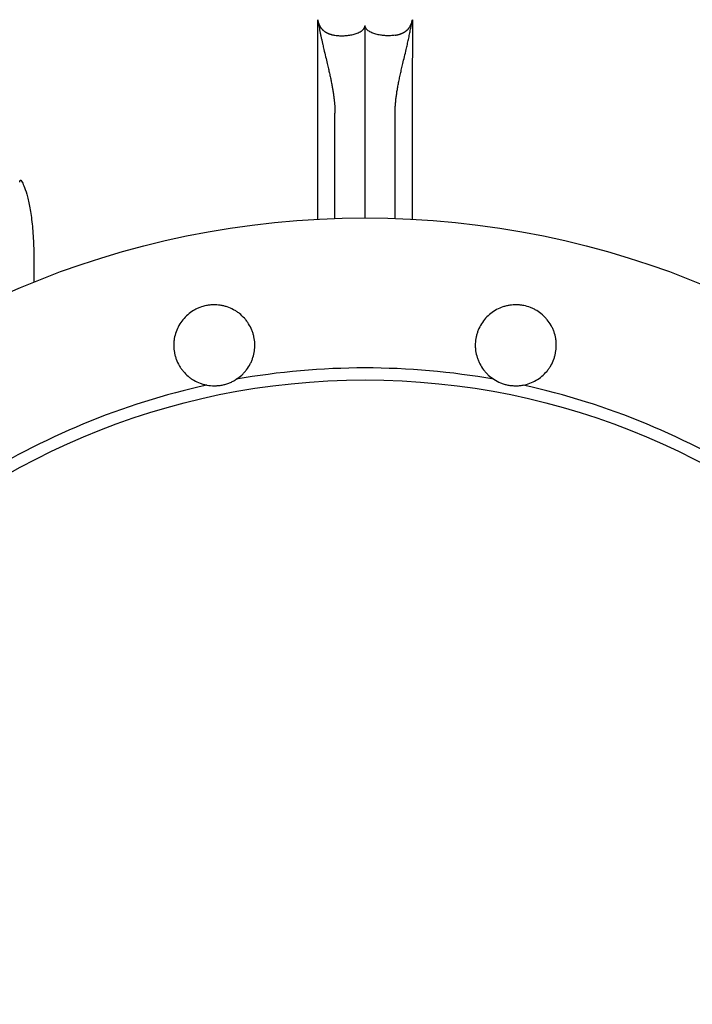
# Model space of a CAD drawing. Header units: millimetres. Extents: x 896 to 16363, y 5425 to 12175.
# Tile 5 of 15: x 2345 to 3466, y 9340 to 10981. Entities that reach past the tile are written whole.
import ezdxf

# ---------------------------------------------------------------- set-up
doc = ezdxf.new("R2010")
doc.units = ezdxf.units.MM
doc.header["$LTSCALE"] = 5

msp = doc.modelspace()

# ---------------------------------------------------------------- linework, layer by layer
at = {"color": 7, "linetype": 'Continuous', "lineweight": 25}
for p, q in [((2920.8, 10650.2), (2920.8, 10970.9)), ((2870.8, 10649.3), (2870.8, 10824.9)), ((2970.8, 10649.3), (2970.8, 10824.9)), ((2345.5, 10710.1), (2345.5, 10710.3))]:
    msp.add_line(p, q, dxfattribs=at)
for radius in [1475, 1205]:
    msp.add_circle((2920.8, 9175.2), radius, dxfattribs=at)
for start, end in [(79.9132, 100.0868), (102.4132, 122.5868), (57.4132, 77.5868)]:
    msp.add_arc((2920.8, 9175.2), 1225, start, end, dxfattribs=at)
for points, knots in [([(2841.9, 10980.7), (2842.2, 10979), (2842.8, 10975.8), (2843.8, 10970.8), (2844.7, 10965.7), (2845.8, 10960.6), (2846.8, 10955.3), (2848, 10950), (2849.2, 10944.6), (2850.6, 10938.3), (2852.6, 10929.7), (2855.1, 10919.1), (2857.6, 10908.4), (2859.8, 10899.2), (2861.6, 10891.4), (2863.2, 10884), (2864.7, 10876.9), (2866, 10870.1), (2867.1, 10863.6), (2868.1, 10857.3), (2868.9, 10851.3), (2869.6, 10845.5), (2870.2, 10840), (2870.6, 10834.7), (2870.8, 10829.7), (2870.8, 10826.5), (2870.8, 10824.9)], [0, 0, 0, 0, 0.0283901, 0.057527, 0.087411, 0.1180427, 0.1494223, 0.1815501, 0.2144265, 0.2480518, 0.296858, 0.3737758, 0.4452804, 0.5000026, 0.5495757, 0.5976933, 0.6443596, 0.6895795, 0.7333579, 0.7757005, 0.8166133, 0.8561034, 0.8941782, 0.9308461, 0.9661165, 1, 1, 1, 1]), ([(2842, 10980.5), (2842, 10980.1), (2842.2, 10979.2), (2842.5, 10977.9), (2842.8, 10976.7), (2843.2, 10975.4), (2843.6, 10974.3), (2844, 10973.1), (2844.5, 10972), (2845, 10970.9), (2845.6, 10969.8), (2846.2, 10968.8), (2846.9, 10967.8), (2847.5, 10966.9), (2848.3, 10966), (2849, 10965.1), (2849.8, 10964.2), (2850.6, 10963.4), (2851.5, 10962.6), (2852.4, 10961.9), (2853.4, 10961.2), (2854.4, 10960.5), (2855.4, 10959.8), (2856.5, 10959.2), (2857.6, 10958.7), (2858.8, 10958.1), (2859.9, 10957.6), (2861.2, 10957.1), (2862.4, 10956.7), (2863.7, 10956.3), (2865.1, 10955.9), (2866.5, 10955.5), (2867.9, 10955.2), (2869.3, 10955), (2870.3, 10954.8), (2870.8, 10954.7)], [0, 0, 0, 0, 0.037149, 0.073501, 0.109078, 0.143905, 0.178009, 0.211418, 0.244161, 0.276272, 0.307783, 0.33873, 0.369151, 0.399085, 0.428575, 0.457664, 0.486397, 0.51482, 0.542984, 0.570937, 0.598731, 0.626417, 0.654048, 0.681677, 0.709357, 0.73714, 0.765078, 0.793222, 0.821622, 0.850327, 0.879383, 0.908835, 0.938729, 0.969104, 1, 1, 1, 1]), ([(2970.8, 10824.9), (2970.8, 10825.8), (2970.9, 10827.6), (2970.9, 10830.4), (2971.1, 10833.2), (2971.2, 10836.2), (2971.5, 10839.2), (2971.7, 10842.3), (2972.1, 10845.5), (2972.4, 10848.7), (2972.9, 10852.1), (2973.3, 10855.5), (2973.8, 10859), (2974.4, 10862.6), (2975, 10866.3), (2975.7, 10870.1), (2976.4, 10873.9), (2977.2, 10877.9), (2978, 10881.9), (2978.9, 10886), (2979.8, 10890.3), (2980.8, 10894.6), (2982.1, 10900.3), (2984, 10908.4), (2986.6, 10919.1), (2989.1, 10929.7), (2991.4, 10939.4), (2993.2, 10947.8), (2995, 10956.3), (2996.7, 10964.6), (2998.3, 10972.7), (2999.3, 10978.1), (2999.7, 10980.7)], [0, 0, 0, 0, 0.019193, 0.038836, 0.058934, 0.079486, 0.100496, 0.121965, 0.143895, 0.166287, 0.189143, 0.212463, 0.23625, 0.260504, 0.285227, 0.31042, 0.336083, 0.362218, 0.388826, 0.415907, 0.443462, 0.471493, 0.499999, 0.55471, 0.626226, 0.703139, 0.751949, 0.805386, 0.856909, 0.906517, 0.954214, 1, 1, 1, 1]), ([(2970.8, 10954.7), (2971.3, 10954.8), (2972.2, 10954.9), (2973.6, 10955.2), (2975, 10955.5), (2976.3, 10955.8), (2977.6, 10956.2), (2978.8, 10956.5), (2980, 10956.9), (2981.2, 10957.4), (2982.3, 10957.8), (2983.4, 10958.3), (2984.5, 10958.9), (2985.5, 10959.4), (2986.5, 10960), (2987.5, 10960.6), (2988.4, 10961.3), (2989.3, 10962), (2990.2, 10962.7), (2991, 10963.4), (2991.8, 10964.2), (2992.5, 10965), (2993.3, 10965.8), (2993.9, 10966.7), (2994.6, 10967.5), (2995.2, 10968.5), (2995.8, 10969.4), (2996.3, 10970.4), (2996.9, 10971.4), (2997.3, 10972.4), (2997.8, 10973.5), (2998.2, 10974.6), (2998.6, 10975.7), (2998.9, 10976.9), (2999.2, 10978.1), (2999.5, 10979.3), (2999.6, 10980.1), (2999.7, 10980.5)], [0, 0, 0, 0, 0.029159, 0.057846, 0.086096, 0.113945, 0.141428, 0.168585, 0.195455, 0.222078, 0.248497, 0.274755, 0.300894, 0.326959, 0.352995, 0.379046, 0.405156, 0.43137, 0.457731, 0.484282, 0.511065, 0.53812, 0.565487, 0.593205, 0.621309, 0.649835, 0.678818, 0.708288, 0.738276, 0.768811, 0.799921, 0.831632, 0.863967, 0.896951, 0.930604, 0.964947, 1, 1, 1, 1]), ([(2870.8, 10954.7), (2873.3, 10954.4), (2875.8, 10954.1), (2880.8, 10953.9), (2883.4, 10953.9), (2888.4, 10954.1), (2891, 10954.3), (2895.9, 10954.9), (2898.4, 10955.4), (2903.2, 10956.6), (2905.6, 10957.3), (2908.9, 10958.6), (2910, 10959.1), (2912.1, 10960.1), (2913.2, 10960.7), (2915.1, 10961.9), (2916, 10962.6), (2917.6, 10964), (2918.3, 10964.8), (2919.5, 10966.4), (2920, 10967.3), (2920.7, 10969.1), (2920.8, 10970), (2920.8, 10970.9)], [0, 0, 0, 0, 0.125, 0.125, 0.25, 0.25, 0.375, 0.375, 0.5, 0.5, 0.625, 0.625, 0.6875, 0.6875, 0.75, 0.75, 0.8125, 0.8125, 0.875, 0.875, 0.9375, 0.9375, 1, 1, 1, 1]), ([(2970.8, 10954.7), (2968.4, 10954.4), (2965.9, 10954.1), (2960.8, 10953.9), (2958.3, 10953.9), (2953.2, 10954.1), (2950.7, 10954.3), (2945.7, 10954.9), (2943.3, 10955.4), (2938.5, 10956.6), (2936.1, 10957.3), (2932.7, 10958.6), (2931.6, 10959.1), (2929.5, 10960.1), (2928.5, 10960.7), (2926.6, 10961.9), (2925.7, 10962.6), (2924.1, 10964), (2923.4, 10964.8), (2922.2, 10966.4), (2921.7, 10967.3), (2921, 10969.1), (2920.8, 10970), (2920.8, 10970.9)], [0, 0, 0, 0, 0.125, 0.125, 0.25, 0.25, 0.375, 0.375, 0.5, 0.5, 0.625, 0.625, 0.6875, 0.6875, 0.75, 0.75, 0.8125, 0.8125, 0.875, 0.875, 0.9375, 0.9375, 1, 1, 1, 1]), ([(2706.3, 10381.3), (2709.6, 10383.4), (2712.7, 10385.8), (2716.9, 10389.7), (2718.3, 10391.1), (2720.9, 10394), (2722.1, 10395.5), (2725.7, 10400.1), (2727.8, 10403.4), (2730.5, 10408.6), (2731.3, 10410.3), (2732.8, 10413.9), (2733.4, 10415.8), (2735.2, 10421.3), (2736, 10425.1), (2736.8, 10430.9), (2737, 10432.8), (2737.2, 10436.7), (2737.2, 10438.7), (2737, 10444.5), (2736.5, 10448.4), (2735.2, 10454), (2734.8, 10455.9), (2733.6, 10459.6), (2733, 10461.5), (2730.8, 10466.9), (2729, 10470.4), (2725.9, 10475.3), (2724.8, 10476.9), (2722.5, 10480), (2721.2, 10481.5), (2717.3, 10485.9), (2714.5, 10488.5), (2710, 10492.1), (2708.4, 10493.3), (2705.1, 10495.4), (2703.4, 10496.4), (2698.3, 10499.2), (2694.7, 10500.7), (2689.2, 10502.6), (2687.4, 10503.1), (2683.6, 10504), (2681.6, 10504.4), (2675.9, 10505.3), (2672, 10505.5), (2666.2, 10505.4), (2664.2, 10505.3), (2660.4, 10504.8), (2658.4, 10504.5), (2652.7, 10503.4), (2649, 10502.3), (2643.6, 10500.2), (2641.8, 10499.5), (2638.2, 10497.7), (2636.5, 10496.8), (2631.5, 10493.8), (2628.4, 10491.5), (2622.5, 10486.4), (2619.8, 10483.6), (2614.9, 10477.6), (2612.7, 10474.4), (2608.9, 10467.6), (2607.3, 10464), (2604.7, 10456.7), (2603.7, 10453), (2602.8, 10447.2), (2602.5, 10445.3), (2602.2, 10441.4), (2602.1, 10439.4), (2602.2, 10433.6), (2602.6, 10429.7), (2603.6, 10424), (2604, 10422.1), (2605.1, 10418.3), (2605.6, 10416.5), (2607.7, 10411), (2609.3, 10407.5), (2612.2, 10402.5), (2613.3, 10400.8), (2615.5, 10397.6), (2616.7, 10396.1), (2620.4, 10391.6), (2623.2, 10388.9), (2627.6, 10385.1), (2629.2, 10383.9), (2632.4, 10381.6), (2634, 10380.6), (2639, 10377.7), (2642.5, 10376), (2648, 10374), (2649.9, 10373.4), (2653.7, 10372.3), (2655.6, 10371.9), (2657.5, 10371.6)], [0, 0, 0, 0, 0.03125, 0.03125, 0.046875, 0.046875, 0.0625, 0.0625, 0.09375, 0.09375, 0.109375, 0.109375, 0.125, 0.125, 0.15625, 0.15625, 0.171875, 0.171875, 0.1875, 0.1875, 0.21875, 0.21875, 0.234375, 0.234375, 0.25, 0.25, 0.28125, 0.28125, 0.296875, 0.296875, 0.3125, 0.3125, 0.34375, 0.34375, 0.359375, 0.359375, 0.375, 0.375, 0.40625, 0.40625, 0.421875, 0.421875, 0.4375, 0.4375, 0.46875, 0.46875, 0.484375, 0.484375, 0.5, 0.5, 0.53125, 0.53125, 0.546875, 0.546875, 0.5625, 0.5625, 0.59375, 0.59375, 0.625, 0.625, 0.65625, 0.65625, 0.6875, 0.6875, 0.71875, 0.71875, 0.734375, 0.734375, 0.75, 0.75, 0.78125, 0.78125, 0.796875, 0.796875, 0.8125, 0.8125, 0.84375, 0.84375, 0.859375, 0.859375, 0.875, 0.875, 0.90625, 0.90625, 0.921875, 0.921875, 0.9375, 0.9375, 0.96875, 0.96875, 0.984375, 0.984375, 1, 1, 1, 1]), ([(3184.2, 10371.6), (3188, 10372.3), (3191.7, 10373.3), (3199.1, 10376), (3202.6, 10377.7), (3209.3, 10381.5), (3212.5, 10383.8), (3218.5, 10388.8), (3221.2, 10391.6), (3224.9, 10396), (3226.1, 10397.6), (3228.4, 10400.7), (3229.4, 10402.4), (3232.4, 10407.5), (3234, 10411), (3236, 10416.4), (3236.6, 10418.3), (3237.6, 10422), (3238.1, 10423.9), (3239.1, 10429.7), (3239.5, 10433.6), (3239.5, 10439.4), (3239.5, 10441.3), (3239.2, 10445.2), (3238.9, 10447.1), (3238, 10452.9), (3237, 10456.7), (3235.1, 10462.1), (3234.3, 10463.9), (3232.7, 10467.5), (3231.9, 10469.3), (3229, 10474.4), (3226.8, 10477.6), (3223.1, 10482.1), (3221.9, 10483.5), (3219.1, 10486.3), (3217.7, 10487.7), (3213.3, 10491.5), (3210.2, 10493.8), (3205.2, 10496.8), (3203.5, 10497.7), (3200, 10499.4), (3198.2, 10500.2), (3192.7, 10502.3), (3189, 10503.4), (3183.3, 10504.5), (3181.4, 10504.8), (3177.5, 10505.3), (3175.5, 10505.4), (3169.7, 10505.5), (3165.8, 10505.3), (3160.1, 10504.4), (3158.2, 10504), (3154.4, 10503.1), (3152.5, 10502.6), (3146.9, 10500.7), (3143.4, 10499.2), (3136.6, 10495.5), (3133.3, 10493.4), (3127.2, 10488.5), (3124.3, 10485.9), (3119.2, 10480.1), (3116.8, 10476.9), (3112.7, 10470.4), (3110.9, 10466.9), (3108.7, 10461.5), (3108.1, 10459.7), (3106.9, 10455.9), (3106.4, 10454), (3105.2, 10448.4), (3104.7, 10444.5), (3104.5, 10438.7), (3104.5, 10436.7), (3104.7, 10432.8), (3104.9, 10430.9), (3105.6, 10425.1), (3106.5, 10421.3), (3108.2, 10415.8), (3108.9, 10413.9), (3110.4, 10410.3), (3111.2, 10408.5), (3113.9, 10403.4), (3116, 10400.1), (3119.5, 10395.5), (3120.8, 10394), (3123.4, 10391.1), (3124.8, 10389.7), (3129.1, 10385.8), (3132.1, 10383.4), (3135.4, 10381.3)], [0, 0, 0, 0, 0.03125, 0.03125, 0.0625, 0.0625, 0.09375, 0.09375, 0.125, 0.125, 0.140625, 0.140625, 0.15625, 0.15625, 0.1875, 0.1875, 0.203125, 0.203125, 0.21875, 0.21875, 0.25, 0.25, 0.265625, 0.265625, 0.28125, 0.28125, 0.3125, 0.3125, 0.328125, 0.328125, 0.34375, 0.34375, 0.375, 0.375, 0.390625, 0.390625, 0.40625, 0.40625, 0.4375, 0.4375, 0.453125, 0.453125, 0.46875, 0.46875, 0.5, 0.5, 0.515625, 0.515625, 0.53125, 0.53125, 0.5625, 0.5625, 0.578125, 0.578125, 0.59375, 0.59375, 0.625, 0.625, 0.65625, 0.65625, 0.6875, 0.6875, 0.71875, 0.71875, 0.75, 0.75, 0.765625, 0.765625, 0.78125, 0.78125, 0.8125, 0.8125, 0.828125, 0.828125, 0.84375, 0.84375, 0.875, 0.875, 0.890625, 0.890625, 0.90625, 0.90625, 0.9375, 0.9375, 0.953125, 0.953125, 0.96875, 0.96875, 1, 1, 1, 1]), ([(2657.5, 10371.6), (2661.5, 10370.8), (2665.7, 10370.4), (2672.1, 10370.5), (2674.2, 10370.6), (2678.5, 10371), (2680.7, 10371.3), (2684.9, 10372.2), (2687, 10372.7), (2691.2, 10373.9), (2693.2, 10374.7), (2697.2, 10376.3), (2699.1, 10377.2), (2702.8, 10379.1), (2704.6, 10380.2), (2706.3, 10381.3)], [0, 0, 0, 0, 0.25, 0.25, 0.375, 0.375, 0.5, 0.5, 0.625, 0.625, 0.75, 0.75, 0.875, 0.875, 1, 1, 1, 1]), ([(3135.4, 10381.3), (3138.8, 10379), (3142.5, 10377.1), (3148.4, 10374.7), (3150.5, 10374), (3154.6, 10372.7), (3156.7, 10372.2), (3160.9, 10371.3), (3163.1, 10371), (3167.4, 10370.6), (3169.6, 10370.5), (3173.8, 10370.4), (3175.9, 10370.5), (3180.1, 10370.9), (3182.2, 10371.2), (3184.2, 10371.6)], [0, 0, 0, 0, 0.25, 0.25, 0.375, 0.375, 0.5, 0.5, 0.625, 0.625, 0.75, 0.75, 0.875, 0.875, 1, 1, 1, 1])]:
    msp.add_open_spline(points, degree=3, knots=knots, dxfattribs=at)
at = {"color": 8, "linetype": 'Continuous', "lineweight": 25}
for points, knots in [([(2842, 10647.6), (2842, 10661), (2842, 10709.7), (2842, 10790.2), (2842, 10888.4), (2842, 10949.8), (2842, 10980.5)], [0, 0, 0, 0, 0.112395, 0.409087, 0.704878, 1, 1, 1, 1]), ([(2999.7, 10980.5), (2999.7, 10949.8), (2999.6, 10888.4), (2999.5, 10790.2), (2999.6, 10709.6), (2999.6, 10660.8), (2999.6, 10647.3)], [0, 0, 0, 0, 0.294859, 0.590388, 0.886821, 1, 1, 1, 1]), ([(2345.5, 10710.3), (2345.6, 10711.6), (2345.8, 10714.4), (2348.5, 10712.1), (2352.5, 10704.5), (2357.3, 10690.8), (2362.1, 10670.6), (2365.4, 10648.9), (2367.3, 10628.7), (2368.7, 10607.3), (2369.5, 10579.2), (2369, 10554.7), (2368.8, 10542.9)], [0, 0, 0, 0, 0.088534, 0.191289, 0.296453, 0.411357, 0.528977, 0.649622, 0.711305, 0.77338, 0.89034, 1, 1, 1, 1])]:
    msp.add_open_spline(points, degree=3, knots=knots, dxfattribs=at)

doc.saveas('drawing.dxf')
